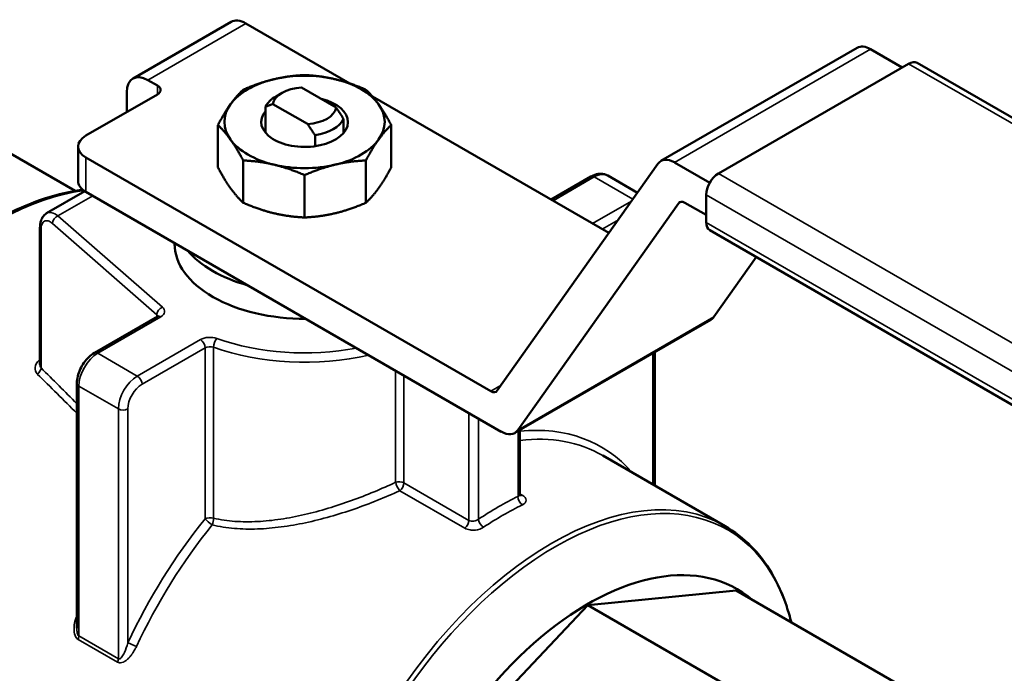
# Model space of a CAD drawing. Header units: inches. Extents: x 1 to 199, y 4 to 126.
# Tile 49 of 54: x 167 to 168.67, y 63.25 to 64.37. Entities that reach past the tile are written whole.
import ezdxf

# ---------------------------------------------------------------- set-up
doc = ezdxf.new("R2010")
doc.units = ezdxf.units.IN
doc.header["$LTSCALE"] = 5.882353
doc.header["$MEASUREMENT"] = 0
doc.layers.add('Visible (ANSI)', color=7, linetype='Continuous', lineweight=50)
doc.layers.add('Visible Narrow (ANSI)', color=7, linetype='Continuous', lineweight=35)

msp = doc.modelspace()

# ---------------------------------------------------------------- linework, layer by layer
at = {"layer": 'Visible (ANSI)'}
for p, q in [((167.3556, 64.3634), (167.1887, 64.267)), ((167.5578, 64.2586), (167.3806, 64.3609)), ((168.4208, 64.3194), (168.087, 64.1267)), ((168.4976, 64.286), (168.4436, 64.3171)), ((168.5083, 64.2922), (168.1847, 64.1053)), ((168.5231, 64.2936), (170.1974, 63.327)), ((167.2302, 64.255), (167.2137, 64.2645)), ((167.5343, 64.2177), (167.4754, 64.2517)), ((167.1085, 64.1699), (167.2302, 64.2401)), ((167.1783, 64.2441), (167.1783, 64.2102)), ((167.4424, 64.2428), (167.432, 64.2367)), ((167.9985, 64.0042), (167.5961, 64.2365)), ((167.4142, 64.2189), (167.4142, 64.1746)), ((167.4268, 64.2237), (167.4857, 64.1897)), ((167.3331, 64.1879), (167.3331, 64.1158)), ((167.547, 64.1984), (167.547, 64.1746)), ((167.6281, 64.1879), (167.6281, 64.1158)), ((167.4984, 64.1703), (167.4984, 64.1518)), ((167.09, 64.0758), (166.9494, 64.157)), ((167.0951, 64.1512), (167.0951, 64.0928)), ((167.7974, 63.7349), (167.1085, 64.1326)), ((167.3763, 64.1276), (167.3763, 64.0556)), ((167.5849, 64.1276), (167.5849, 64.0556)), ((168.0819, 64.122), (167.8085, 63.7359)), ((168.1699, 64.0897), (168.1098, 64.1244)), ((167.4806, 64.1027), (167.4806, 64.0306)), ((167.9001, 64.061), (167.9679, 64.1001)), ((167.9965, 64.1018), (168.047, 64.0726)), ((167.0417, 64.0377), (167.1068, 64.0752)), ((167.1085, 64.0741), (167.8154, 63.666)), ((168.1638, 64.0692), (168.1638, 64.0223)), ((167.8433, 63.6685), (168.1167, 64.0546)), ((168.1278, 64.0556), (168.1638, 64.0348)), ((167.0304, 64.0129), (167.0304, 63.7803)), ((169.8443, 63.0422), (168.1699, 64.0088)), ((167.2593, 63.9871), (167.2593, 63.9859)), ((168.177, 63.8612), (168.2492, 63.9631)), ((167.123, 63.8001), (167.2302, 63.862)), ((168.1719, 63.8565), (167.8382, 63.6638)), ((168.0766, 63.8014), (168.0766, 63.5743)), ((167.0931, 63.7483), (167.0931, 63.3314)), ((167.8471, 63.6689), (167.8471, 63.5593)), ((167.988, 63.6255), (168.1961, 63.5053)), ((167.9628, 63.3706), (168.215, 63.3956)), ((168.215, 63.3956), (168.5232, 63.2177)), ((167.7106, 63.1044), (167.9628, 63.3706)), ((167.9628, 63.3706), (168.271, 63.1927)), ((167.0885, 63.3338), (167.0885, 63.3338))]:
    msp.add_line(p, q, dxfattribs=at)
for centre, major_axis, start_param, end_param in [((167.3806, 64.32), (-0.0251, 0.0434), 5.497787, 6.283185), ((168.4436, 64.2798), (-0.0228, 0.0395), 5.497787, 6.283185), ((168.5083, 64.2681), (0.0147, 0.0255), 0, 0.785398), ((167.2137, 64.2236), (-0.0251, 0.0434), 5.497787, 7.068583), ((167.4806, 64.1932), (-0.1363, 0), 4.31969, 5.105088), ((167.2173, 64.2476), (0.0183, 0), 5.497787, 7.068583), ((167.4806, 64.1932), (-0.1363, 0), 5.105088, 5.890486), ((167.4806, 64.2207), (-0.054, 0), 4.807739, 6.187835), ((167.4806, 64.1932), (-0.1363, 0), 3.534292, 4.31969), ((167.4806, 64.2087), (-0.0687, 0), 5.497787, 6.021386), ((167.4806, 64.1932), (-0.1363, 0), 5.890486, 6.675884), ((167.4806, 64.1932), (-0.0738, 0), 5.833167, 10.603269), ((167.4806, 64.2207), (0.054, 0), 4.807739, 6.187835), ((167.4806, 64.1932), (0.1363, 0), 5.890486, 6.675884), ((167.4806, 64.2087), (0.0687, 0), 4.974188, 6.021386), ((167.1408, 64.1512), (-0.0456, 0), 5.497787, 7.068583), ((167.4806, 64.1932), (0.1363, 0), 3.534292, 4.31969), ((167.4806, 64.1932), (0.1363, 0), 5.105088, 5.890486), ((167.4806, 64.1932), (0.1363, 0), 4.31969, 5.105088), ((168.1098, 64.0872), (-0.0228, 0.0395), 5.497787, 6.542753), ((168.1847, 64.0812), (0.0148, 0.0255), 0.785398, 2.356194), ((167.1408, 64.0928), (-0.0456, 0), 0, 0.785398), ((168.1278, 64.0407), (-0.0091, 0.0158), 5.497787, 6.542753), ((168.1847, 64.0344), (-0.0148, -0.0255), 5.497787, 6.283185), ((167.4806, 63.9859), (-0.2212, 0), 0, 1.580006), ((167.4806, 64.03), (0.2212, 0), 3.592668, 4.261314), ((168.1491, 63.896), (0.0228, -0.0395), 0, 0.259567), ((167.7974, 63.7498), (0.0091, -0.0158), 5.497787, 6.542753), ((167.8154, 63.7033), (0.0228, -0.0395), 5.497787, 6.542753), ((167.9628, 62.9587), (0.2537, 0.4394), 6.1753, 9.532663), ((166.9835, 63.5242), (0.1659, 0.2874), 4.399212, 4.399227)]:
    msp.add_ellipse(centre, major_axis=major_axis, ratio=0.57735, start_param=start_param, end_param=end_param, dxfattribs=at)
for points, weights in [([(167.4806, 64.273), (167.4535, 64.2718), (167.4284, 64.2658)], [1.81873180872, 1.89365646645, 1.89365646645]), ([(167.5327, 64.2658), (167.5077, 64.2718), (167.4806, 64.273)], [1.89365646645, 1.89365646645, 1.81873180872]), ([(167.4284, 64.2658), (167.4034, 64.2599), (167.3763, 64.2481)], [1.89365646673, 1.89365646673, 1.81873180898]), ([(167.5849, 64.2481), (167.5578, 64.2599), (167.5327, 64.2658)], [1.81873180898, 1.89365646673, 1.89365646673]), ([(167.3763, 64.2481), (167.365, 64.2377), (167.3547, 64.2233)], [1.81873180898, 1.89365646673, 1.89365646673]), ([(167.6065, 64.2233), (167.5961, 64.2377), (167.5849, 64.2481)], [1.89365646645, 1.89365646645, 1.81873180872]), ([(167.3547, 64.2233), (167.3443, 64.2088), (167.3331, 64.1879)], [1.89365646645, 1.89365646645, 1.81873180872]), ([(167.4268, 64.2237), (167.4212, 64.2219), (167.4142, 64.2189)], [2.97307019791, 2.78196679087, 2.54783106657]), ([(167.5343, 64.2177), (167.5399, 64.2096), (167.547, 64.1984)], [2.97307019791, 2.78196679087, 2.54783106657]), ([(167.6281, 64.1879), (167.6168, 64.2088), (167.6065, 64.2233)], [1.81873180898, 1.89365646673, 1.89365646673]), ([(167.3331, 64.1879), (167.3443, 64.1775), (167.3547, 64.163)], [1.81873180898, 1.89365646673, 1.89365646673]), ([(167.4984, 64.1703), (167.4913, 64.1815), (167.4857, 64.1897)], [2.54783106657, 2.78196679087, 2.97307019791]), ([(167.6065, 64.163), (167.6168, 64.1775), (167.6281, 64.1879)], [1.89365646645, 1.89365646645, 1.81873180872]), ([(167.3547, 64.163), (167.365, 64.1486), (167.3763, 64.1276)], [1.89365646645, 1.89365646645, 1.81873180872]), ([(167.5849, 64.1276), (167.5961, 64.1486), (167.6065, 64.163)], [1.81873180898, 1.89365646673, 1.89365646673]), ([(167.3763, 64.1276), (167.4034, 64.1265), (167.4284, 64.1205)], [1.81873180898, 1.89365646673, 1.89365646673]), ([(167.4284, 64.1205), (167.4535, 64.1145), (167.4806, 64.1027)], [1.89365646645, 1.89365646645, 1.81873180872]), ([(167.4806, 64.1027), (167.5077, 64.1145), (167.5327, 64.1205)], [1.81873180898, 1.89365646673, 1.89365646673]), ([(167.5327, 64.1205), (167.5578, 64.1265), (167.5849, 64.1276)], [1.89365646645, 1.89365646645, 1.81873180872]), ([(167.3331, 64.1158), (167.3443, 64.0948), (167.3547, 64.0804)], [1.81873180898, 1.89365646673, 1.89365646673]), ([(167.6065, 64.0804), (167.6168, 64.0948), (167.6281, 64.1158)], [1.89365646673, 1.89365646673, 1.81873180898]), ([(167.3547, 64.0804), (167.365, 64.0659), (167.3763, 64.0556)], [1.89365646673, 1.89365646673, 1.81873180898]), ([(167.5849, 64.0556), (167.5961, 64.0659), (167.6065, 64.0804)], [1.81873180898, 1.89365646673, 1.89365646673]), ([(167.3763, 64.0556), (167.4034, 64.0438), (167.4284, 64.0378)], [1.81873180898, 1.89365646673, 1.89365646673]), ([(167.5327, 64.0378), (167.5578, 64.0438), (167.5849, 64.0556)], [1.89365646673, 1.89365646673, 1.81873180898]), ([(167.4284, 64.0378), (167.4535, 64.0318), (167.4806, 64.0306)], [1.89365646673, 1.89365646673, 1.81873180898]), ([(167.4806, 64.0306), (167.5077, 64.0318), (167.5327, 64.0378)], [1.81873180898, 1.89365646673, 1.89365646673])]:
    msp.add_rational_spline(points, weights, degree=2, dxfattribs=at)
for points, knots in [([(167.9965, 64.1018), (167.9947, 64.1028), (167.9927, 64.1036), (167.9888, 64.1047), (167.9867, 64.1049), (167.9828, 64.105), (167.9808, 64.1048), (167.9769, 64.104), (167.9751, 64.1034), (167.9714, 64.102), (167.9696, 64.1011), (167.9679, 64.1001)], [3.9269908, 3.9269908, 3.9269908, 3.9269908, 4.0840704, 4.0840704, 4.2411501, 4.2411501, 4.3982297, 4.3982297, 4.5553093, 4.5553093, 4.712389, 4.712389, 4.712389, 4.712389]), ([(166.9496, 64.0227), (166.9715, 64.0353), (166.9934, 64.046), (167.0369, 64.0631), (167.0584, 64.0696), (167.0875, 64.0755), (167.0954, 64.0768), (167.1033, 64.0778)], [1.5707963, 1.5707963, 1.5707963, 1.5707963, 1.727876, 1.727876, 1.8849556, 1.8849556, 1.9444462, 1.9444462, 1.9444462, 1.9444462]), ([(167.0304, 64.0129), (167.0304, 64.0174), (167.0309, 64.0215), (167.0328, 64.0273), (167.0337, 64.0291), (167.0365, 64.0336), (167.0388, 64.036), (167.0417, 64.0377)], [0, 0, 0, 0, 0.03849468, 0.03849468, 0.05813615, 0.05813615, 0.08956937, 0.08956937, 0.08956937, 0.08956937]), ([(167.2302, 63.862), (167.2306, 63.8623), (167.2309, 63.8625), (167.2314, 63.8628), (167.2315, 63.863), (167.2316, 63.8631), (167.2316, 63.8631), (167.2316, 63.8631)], [1.5707963, 1.5707963, 1.5707963, 1.5707963, 1.727876, 1.727876, 1.8849556, 1.8849556, 1.9512848, 1.9512848, 1.9512848, 1.9512848]), ([(167.123, 63.8001), (167.1196, 63.7982), (167.1164, 63.7957), (167.1104, 63.79), (167.1077, 63.7868), (167.1027, 63.7798), (167.1006, 63.7761), (167.097, 63.7683), (167.0956, 63.7644), (167.0937, 63.7563), (167.0931, 63.7523), (167.0931, 63.7483)], [4.712389, 4.712389, 4.712389, 4.712389, 5.026548, 5.026548, 5.340708, 5.340708, 5.654867, 5.654867, 5.969026, 5.969026, 6.283185, 6.283185, 6.283185, 6.283185]), ([(167.8471, 63.5593), (167.8471, 63.5587), (167.8472, 63.5582), (167.8474, 63.5574), (167.8476, 63.5572), (167.8477, 63.5569), (167.8477, 63.5569), (167.8477, 63.5569)], [0, 0, 0, 0, 0.00893201, 0.00893201, 0.01594377, 0.01594377, 0.02040478, 0.02040478, 0.02040478, 0.02040478]), ([(168.3089, 63.3414), (168.3066, 63.3507), (168.3039, 63.3598), (168.2941, 63.3891), (168.2856, 63.408), (168.2652, 63.4423), (168.2535, 63.4577), (168.2269, 63.4846), (168.2121, 63.4961), (168.1961, 63.5053)], [3.3878821, 3.3878821, 3.3878821, 3.3878821, 3.4557519, 3.4557519, 3.6128316, 3.6128316, 3.7699112, 3.7699112, 3.9269908, 3.9269908, 3.9269908, 3.9269908])]:
    msp.add_open_spline(points, degree=3, knots=knots, dxfattribs=at)
at = {"layer": 'Visible Narrow (ANSI)'}
for p, q in [((167.3806, 64.3609), (167.2137, 64.2645)), ((168.4436, 64.3171), (168.1098, 64.1244)), ((170.1827, 63.3255), (168.5083, 64.2922)), ((167.2302, 64.2401), (167.2302, 64.255)), ((167.1085, 64.1326), (167.1085, 64.0741)), ((167.9736, 64.0995), (167.9034, 64.059)), ((168.0392, 64.0617), (167.9736, 64.0995)), ((168.1847, 64.1053), (169.859, 63.1386)), ((167.1201, 64.0675), (167.061, 64.0334)), ((169.8381, 63.1025), (168.1638, 64.0692)), ((167.9708, 64.0202), (168.0368, 64.0583)), ((168.1213, 64.0573), (168.1167, 64.0546)), ((167.061, 64.0334), (167.2388, 63.8781)), ((167.2293, 63.8651), (167.0515, 64.0204)), ((168.0145, 64.0268), (167.9869, 64.0109)), ((168.1638, 64.0223), (169.8381, 63.0557)), ((167.0322, 64.0093), (167.0322, 63.7747)), ((167.2293, 63.8615), (167.2293, 63.8651)), ((167.2359, 63.8615), (167.1287, 63.7996)), ((167.8433, 63.6685), (168.177, 63.8612)), ((167.196, 63.7607), (167.3033, 63.8227)), ((167.1287, 63.7996), (167.196, 63.7607)), ((167.3114, 63.8087), (167.2041, 63.7467)), ((167.3114, 63.5178), (167.3114, 63.8087)), ((167.3255, 63.8096), (167.3255, 63.5187)), ((168.0732, 63.5763), (168.0732, 63.7995)), ((167.6356, 63.5799), (167.6356, 63.7698)), ((167.6497, 63.7617), (167.6497, 63.579)), ((167.1638, 63.7048), (167.0965, 63.7437)), ((167.0965, 63.7437), (167.0965, 63.3184)), ((167.7974, 63.7349), (167.8151, 63.7451)), ((167.1638, 63.2795), (167.1638, 63.7048)), ((167.1799, 63.7048), (167.1799, 63.3067)), ((167.7603, 63.5151), (167.7603, 63.6978)), ((167.7765, 63.6885), (167.7765, 63.517)), ((167.8438, 63.5558), (167.8438, 63.667)), ((167.7532, 63.5018), (167.6426, 63.5656)), ((167.6497, 63.579), (167.7603, 63.5151)), ((167.8471, 63.5604), (167.8509, 63.5582)), ((167.1625, 63.2738), (167.0952, 63.3126)), ((167.0965, 63.3184), (167.1638, 63.2795))]:
    msp.add_line(p, q, dxfattribs=at)
for centre, major_axis, ratio, start_param, end_param in [((167.9736, 64.0902), (-0.00571, 0.00988), 0.57735, 5.497787, 6.283185), ((167.9736, 64.0623), (0.0228, 0.0395), 0.57735, 0, 0.785398), ((166.9553, 63.5404), (-0.295, -0.511), 0.57735, 3.560271, 6.283185), ((167.061, 64.0241), (-0.00751, -0.00859), 0.681155, 4.05009, 5.620886), ((167.0418, 64.0129), (-0.0114, 0), 0.57735, 0, 0.58404), ((167.2388, 63.8687), (-0.00751, -0.00859), 0.681155, 4.05009, 5.620886), ((167.2198, 63.8615), (0.0114, 0), 0.57735, 0.167906, 0.58404), ((167.2198, 63.8708), (0.0228, 0), 0.57735, 5.497787, 6.867226), ((167.2359, 63.8522), (-0.00571, 0.00988), 0.57735, 5.497787, 6.283185), ((167.3195, 63.8134), (-0.0228, 0), 0.57735, 4.158856, 5.497787), ((167.3033, 63.8134), (0.00571, -0.00988), 0.57735, 0.785398, 2.356194), ((167.3315, 63.8152), (-0.0038, -0.0107), 0.429229, 3.83509, 5.405886), ((167.4806, 63.9638), (0.2836, 0), 0.57735, 4.158856, 5.029501), ((167.1287, 63.7623), (-0.0228, -0.0395), 0.57735, 3.926991, 5.497787), ((167.1287, 63.7903), (-0.00571, 0.00988), 0.57735, 5.497787, 6.283185), ((167.3195, 63.804), (-0.0114, 0), 0.57735, 4.158856, 5.497787), ((167.4806, 63.9545), (-0.295, 0), 0.57735, 1.017263, 1.949891), ((167.1702, 63.4163), (0.295, 0.511), 0.57735, 1.127321, 1.13237), ((167.0256, 63.7946), (0.00805, -0.00809), 0.346615, 5.375418, 5.635513), ((167.0227, 63.771), (-0.00805, -0.00809), 0.632028, 1.329475, 2.521681), ((166.588, 63.8182), (1.3888, -1.3069), 0.145516, 1.33827, 1.384439), ((166.5794, 63.813), (1.3962, -1.3005), 0.143289, 1.330166, 1.381043), ((167.1045, 63.7483), (-0.0114, 0), 0.57735, 0, 0.785398), ((167.196, 63.7235), (0.0228, 0.0395), 0.57735, 0.785398, 2.356194), ((167.196, 63.7514), (0.00571, -0.00988), 0.57735, 0.785398, 2.356194), ((167.2041, 63.7188), (-0.0171, -0.0296), 0.57735, 3.926991, 5.497787), ((167.1718, 63.7095), (-0.0114, 0), 0.57735, 0.785398, 2.356194), ((167.6849, 63.1192), (0.3007, 0.5208), 0.57735, 6.088073, 6.677386), ((167.693, 63.1145), (0.295, 0.511), 0.57735, 0, 0.407111), ((167.9011, 62.9944), (-0.295, -0.511), 0.57735, 3.141593, 6.283185), ((167.9068, 62.9911), (0.2933, 0.5081), 0.57735, 5.747406, 9.960557), ((167.6416, 63.5743), (-0.0114, 0), 0.57735, 3.926991, 5.265922), ((167.6416, 63.5743), (0.0048, -0.0103), 0.360622, 3.981647, 5.525536), ((167.6416, 63.5743), (-0.00571, -0.00988), 0.57735, 0.902744, 2.356194), ((167.8101, 63.0469), (0.3007, 0.5208), 0.57735, 0.706187, 0.864609), ((167.8518, 63.5512), (0.005, -0.0103), 0.621225, 3.969861, 5.540657), ((167.8518, 63.568), (-0.00571, -0.00988), 0.57735, 0.198813, 0.668052), ((167.8182, 63.0422), (-0.295, -0.511), 0.57735, 3.84778, 4.006202), ((167.5223, 63.2131), (0.3007, 0.5208), 0.57735, 1.304215, 1.721221), ((167.3195, 63.5131), (-0.0114, 0), 0.57735, 4.158856, 5.497787), ((167.3195, 63.5131), (0.00887, -0.00718), 0.215094, 3.774124, 5.34492), ((167.3195, 63.5131), (-0.0026, -0.0111), 0.500691, 1.143106, 2.2103), ((167.7522, 63.5105), (-0.00571, -0.00988), 0.57735, 0.902744, 2.356194), ((167.7845, 63.5123), (0.00635, -0.00948), 0.529855, 3.890402, 5.461198), ((167.5304, 63.2084), (-0.295, -0.511), 0.57735, 4.445808, 4.862814), ((167.0884, 63.3137), (-0.00571, -0.00988), 0.57735, 1.788301, 2.356194), ((167.188, 63.302), (0.0103, -0.0048), 0.122359, 0.949953, 2.520749), ((167.1557, 63.2749), (-0.00571, -0.00988), 0.57735, 1.788301, 2.356194)]:
    msp.add_ellipse(centre, major_axis=major_axis, ratio=ratio, start_param=start_param, end_param=end_param, dxfattribs=at)
for points, knots in [([(167.0417, 64.0377), (167.0442, 64.0391), (167.0473, 64.0395), (167.0539, 64.038), (167.0574, 64.0362), (167.061, 64.0334)], [0.7853982, 0.7853982, 0.7853982, 0.7853982, 1.1780972, 1.1780972, 1.5707963, 1.5707963, 1.5707963, 1.5707963]), ([(167.0515, 64.0204), (167.049, 64.0226), (167.0465, 64.0241), (167.0441, 64.0247), (167.0418, 64.0254), (167.0397, 64.0252), (167.0379, 64.0241), (167.0361, 64.0231), (167.0347, 64.0213), (167.0337, 64.0187), (167.0327, 64.0162), (167.0322, 64.013), (167.0322, 64.0093)], [4.712389, 4.712389, 4.712389, 4.712389, 5.105088, 5.105088, 5.105088, 5.497787, 5.497787, 5.497787, 5.890486, 5.890486, 5.890486, 6.283185, 6.283185, 6.283185, 6.283185]), ([(167.0284, 63.7874), (167.0248, 63.7839), (167.0225, 63.7796), (167.022, 63.7754), (167.0215, 63.7712), (167.0228, 63.7671), (167.0258, 63.7642)], [0, 0, 0, 0, 0.0004093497, 0.0004093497, 0.0004093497, 0.0008231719, 0.0008231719, 0.0008231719, 0.0008231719]), ([(167.3255, 63.5187), (167.3373, 63.516), (167.3496, 63.5143), (167.3747, 63.5125), (167.3876, 63.5124), (167.4136, 63.5138), (167.4267, 63.5151), (167.4532, 63.5191), (167.4668, 63.5217), (167.5072, 63.5311), (167.5342, 63.5393), (167.5733, 63.5534), (167.5862, 63.5584), (167.6114, 63.5689), (167.6238, 63.5744), (167.6356, 63.5799)], [0, 0, 0, 0, 0.001067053, 0.001067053, 0.002134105, 0.002134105, 0.003201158, 0.003201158, 0.004268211, 0.004268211, 0.006402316, 0.006402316, 0.007469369, 0.007469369, 0.008536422, 0.008536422, 0.008536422, 0.008536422]), ([(167.6426, 63.5656), (167.6304, 63.56), (167.6176, 63.5545), (167.5916, 63.5439), (167.5784, 63.539), (167.5381, 63.5251), (167.5101, 63.517), (167.4685, 63.5081), (167.4546, 63.5057), (167.4273, 63.5021), (167.4138, 63.5009), (167.3872, 63.5), (167.374, 63.5003), (167.3482, 63.5025), (167.3356, 63.5045), (167.3235, 63.5073)], [0, 0, 0, 0, 0.001097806, 0.001097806, 0.002195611, 0.002195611, 0.004391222, 0.004391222, 0.005489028, 0.005489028, 0.006586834, 0.006586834, 0.007684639, 0.007684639, 0.008782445, 0.008782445, 0.008782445, 0.008782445]), ([(167.8438, 63.5558), (167.8459, 63.5567), (167.8471, 63.5579), (167.8471, 63.5593), (167.8471, 63.5593), (167.8471, 63.5593)], [0, 0, 0, 0, 0.0002302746, 0.0002302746, 0.0002312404, 0.0002312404, 0.0002312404, 0.0002312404]), ([(167.8512, 63.5415), (167.8554, 63.5436), (167.8577, 63.5465), (167.8576, 63.5526), (167.8551, 63.5557), (167.8509, 63.5582)], [0, 0, 0, 0, 0.0004530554, 0.0004530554, 0.0009061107, 0.0009061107, 0.0009061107, 0.0009061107]), ([(167.7765, 63.517), (167.7743, 63.5154), (167.7714, 63.5142), (167.7655, 63.5135), (167.7625, 63.5139), (167.7603, 63.5151)], [0, 0, 0, 0, 0.0002285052, 0.0002285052, 0.0004570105, 0.0004570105, 0.0004570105, 0.0004570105]), ([(167.7532, 63.5018), (167.7557, 63.5003), (167.7588, 63.4993), (167.7622, 63.4988), (167.7644, 63.4985), (167.7668, 63.4983), (167.7692, 63.4985), (167.7698, 63.4985), (167.7705, 63.4986), (167.7712, 63.4986), (167.7764, 63.4992), (167.7814, 63.5009), (167.7852, 63.5034)], [0, 0, 0, 0, 0.000271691, 0.000271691, 0.000271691, 0.0004533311, 0.0004533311, 0.0004533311, 0.0005055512, 0.0005055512, 0.0005055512, 0.0009066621, 0.0009066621, 0.0009066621, 0.0009066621]), ([(167.0952, 63.3126), (167.0922, 63.3144), (167.0903, 63.318), (167.0884, 63.3257), (167.0883, 63.3299), (167.0888, 63.338), (167.0896, 63.3422), (167.0914, 63.3487), (167.0922, 63.3512), (167.0931, 63.3536)], [0, 0, 0, 0, 0.000316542, 0.000316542, 0.000633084, 0.000633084, 0.000949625, 0.000949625, 0.001151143, 0.001151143, 0.001151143, 0.001151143]), ([(167.0965, 63.3184), (167.0963, 63.3185), (167.0961, 63.3186), (167.096, 63.3187), (167.0956, 63.3191), (167.0953, 63.3195), (167.095, 63.32), (167.0949, 63.3202), (167.0948, 63.3204), (167.0947, 63.3205), (167.0947, 63.3207), (167.0946, 63.3208), (167.0946, 63.3209), (167.0944, 63.3213), (167.0943, 63.3218), (167.0941, 63.3222), (167.0939, 63.3231), (167.0937, 63.324), (167.0936, 63.3249), (167.0935, 63.3256), (167.0934, 63.3263), (167.0933, 63.327), (167.0933, 63.3272), (167.0933, 63.3274), (167.0933, 63.3276), (167.0932, 63.3289), (167.0931, 63.3301), (167.0931, 63.3314)], [0, 0, 0, 0, 0.0000175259, 0.0000175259, 0.0000175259, 0.0000620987, 0.0000620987, 0.0000620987, 0.0000776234, 0.0000776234, 0.0000776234, 0.00008838, 0.00008838, 0.00008838, 0.0001241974, 0.0001241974, 0.0001241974, 0.0001940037, 0.0001940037, 0.0001940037, 0.0002483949, 0.0002483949, 0.0002483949, 0.0002639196, 0.0002639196, 0.0002639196, 0.0003614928, 0.0003614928, 0.0003614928, 0.0003614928]), ([(167.1945, 63.3002), (167.194, 63.2993), (167.1936, 63.2984), (167.1931, 63.2975), (167.1917, 63.2947), (167.1902, 63.2921), (167.1885, 63.2897), (167.1883, 63.2893), (167.188, 63.2888), (167.1877, 63.2884), (167.1867, 63.287), (167.1857, 63.2856), (167.1846, 63.2843), (167.184, 63.2836), (167.1835, 63.283), (167.1829, 63.2824), (167.1826, 63.282), (167.1823, 63.2817), (167.1821, 63.2814), (167.1819, 63.2813), (167.1818, 63.2811), (167.1816, 63.281), (167.1815, 63.2808), (167.1814, 63.2807), (167.1812, 63.2806), (167.1799, 63.2792), (167.1784, 63.2779), (167.1769, 63.2768), (167.1762, 63.2762), (167.1754, 63.2757), (167.1747, 63.2752), (167.1743, 63.275), (167.1739, 63.2748), (167.1735, 63.2745), (167.1731, 63.2743), (167.1728, 63.2742), (167.1724, 63.274), (167.1723, 63.2739), (167.1721, 63.2739), (167.172, 63.2738), (167.1704, 63.2732), (167.1688, 63.2727), (167.1672, 63.2727), (167.167, 63.2727), (167.1668, 63.2727), (167.1666, 63.2727), (167.1659, 63.2727), (167.1652, 63.2728), (167.1645, 63.273), (167.1641, 63.2731), (167.1638, 63.2732), (167.1635, 63.2733), (167.1633, 63.2734), (167.1631, 63.2734), (167.163, 63.2735), (167.1628, 63.2736), (167.1627, 63.2737), (167.1625, 63.2738)], [0, 0, 0, 0, 0.000078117, 0.000078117, 0.000078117, 0.000312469, 0.000312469, 0.000312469, 0.000351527, 0.000351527, 0.000351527, 0.000488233, 0.000488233, 0.000488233, 0.000556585, 0.000556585, 0.000556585, 0.000590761, 0.000590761, 0.000590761, 0.00060785, 0.00060785, 0.00060785, 0.00062209, 0.00062209, 0.00062209, 0.000781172, 0.000781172, 0.000781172, 0.000859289, 0.000859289, 0.000859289, 0.000898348, 0.000898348, 0.000898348, 0.000934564, 0.000934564, 0.000934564, 0.000947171, 0.000947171, 0.000947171, 0.001098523, 0.001098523, 0.001098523, 0.001116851, 0.001116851, 0.001116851, 0.001183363, 0.001183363, 0.001183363, 0.001216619, 0.001216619, 0.001216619, 0.001233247, 0.001233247, 0.001233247, 0.001249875, 0.001249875, 0.001249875, 0.001249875]), ([(167.1799, 63.3067), (167.1783, 63.3008), (167.1764, 63.2952), (167.174, 63.29), (167.1727, 63.2874), (167.1714, 63.285), (167.1698, 63.2828), (167.169, 63.2818), (167.1682, 63.2808), (167.1672, 63.2801), (167.1667, 63.2797), (167.1661, 63.2794), (167.1656, 63.2793), (167.165, 63.2791), (167.1644, 63.2792), (167.1638, 63.2795)], [0, 0, 0, 0, 0.0004919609, 0.0004919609, 0.0004919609, 0.0007379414, 0.0007379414, 0.0007379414, 0.0008609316, 0.0008609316, 0.0008609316, 0.0009224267, 0.0009224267, 0.0009224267, 0.0009839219, 0.0009839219, 0.0009839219, 0.0009839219])]:
    msp.add_open_spline(points, degree=3, knots=knots, dxfattribs=at)
msp.add_open_spline([(167.0322, 63.7747), (167.0309, 63.7761), (167.0304, 63.7782), (167.0304, 63.7803)], degree=3, dxfattribs=at)

doc.saveas('drawing.dxf')
